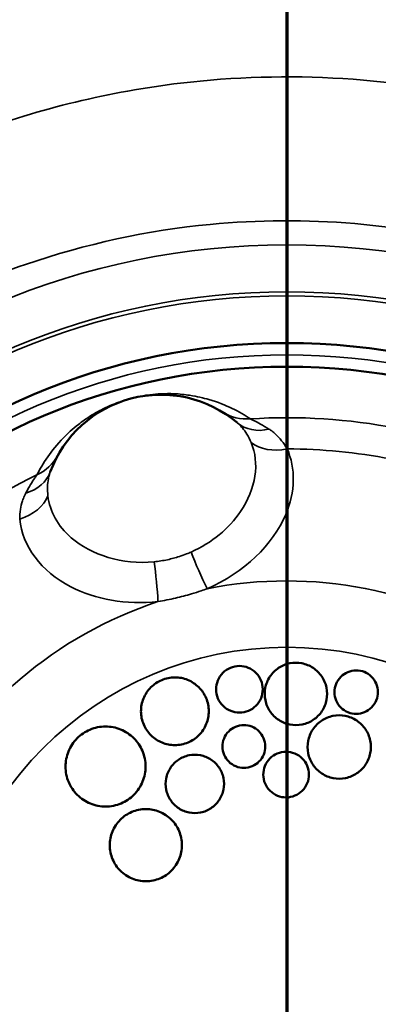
# Model space of a CAD drawing. Header units: inches. Extents: x 0 to 93.5, y 0 to 66.1.
# Tile 20 of 256: x 30.747 to 31.345, y 33.654 to 35.296. Entities that reach past the tile are written whole.
import ezdxf

# ---------------------------------------------------------------- set-up
doc = ezdxf.new("R2010")
doc.units = ezdxf.units.IN
doc.header["$LTSCALE"] = 4
doc.header["$MEASUREMENT"] = 0
for name, color, linetype, lineweight in [('Dimension (ANSI)', 7, 'Continuous', 25), ('Section Line (ANSI)', 7, 'Continuous', 70), ('Visible (ANSI)', 7, 'Continuous', 50), ('Visible Narrow (ANSI)', 7, 'Continuous', 35)]:
    doc.layers.add(name, color=color, linetype=linetype, lineweight=lineweight)
doc.styles.add('Note Text (ANSI)', font='arial.ttf')
doc.dimstyles.new('Default (ANSI)', dxfattribs={"dimscale": 4, "dimtxt": 0.24, "dimasz": 0.098425, "dimexe": 0.125, "dimexo": 0.0625, "dimgap": 0.031496, "dimtad": 0, "dimtih": 1, "dimtoh": 1, "dimrnd": 1e-08, "dimzin": 4, "dimdsep": 46, "dimtxsty": 'Note Text (ANSI)', "dimcen": 0.09, "dimdle": 0.393701, "dimclrd": 256, "dimclre": 256, "dimclrt": 256, "dimadec": 0, "dimazin": 1, "dimtfac": 0.5, "dimtofl": 0, "dimtmove": 0, "dimatfit": 3, "dimfxl": 1, "dimtolj": 1, "dimtzin": 4, "dimlwd": -1, "dimlwe": -1, "dimarcsym": 0})

# ---------------------------------------------------------------- blocks, each defined once
blk = doc.blocks.new('2dTransSection0')
at = {"layer": 'Section Line (ANSI)', "linetype": 'Continuous'}
blk.add_line((7.79815, 12.2311), (7.79815, 6.18903), dxfattribs=at)
blk = doc.blocks.new('*D15')
at = {"layer": 'Defpoints', "color": 0, "transparency": 16777216}
for p in [(20.917, 37.0205), (41.4682, 37.0205), (41.4682, 20.4817)]:
    blk.add_point(p, dxfattribs=at)
at = {"layer": 'Dimension (ANSI)', "transparency": 16777216}
for p, q in [((20.917, 36.7705), (20.917, 19.9817)), ((41.4682, 36.7705), (41.4682, 19.9817)), ((21.3107, 20.4817), (41.0745, 20.4817))]:
    blk.add_line(p, q, dxfattribs=at)
for points in [[(21.3107, 20.5473), (21.3107, 20.4161), (20.917, 20.4817)], [(41.0745, 20.5473), (41.0745, 20.4161), (41.4682, 20.4817)]]:
    blk.add_solid(points, dxfattribs=at)
at = {"layer": 'Dimension (ANSI)', "transparency": 16777216, "insert": (29.5611, 21.588), "char_height": 0.96, "attachment_point": 1, "style": 'Note Text (ANSI)'}
blk.add_mtext('\\A1;20.55', dxfattribs=at)
blk = doc.blocks.new('*D16')
at = {"layer": 'Defpoints', "color": 0, "transparency": 16777216}
for p in [(15.4446, 45.9182), (30.9951, 45.9182), (21.6498, 28.5826)]:
    blk.add_point(p, dxfattribs=at)
at = {"layer": 'Dimension (ANSI)', "transparency": 16777216}
for p, q in [((30.7451, 45.9182), (14.9446, 45.9182)), ((15.4446, 28.9763), (15.4446, 45.5245)), ((21.3998, 28.5826), (14.9446, 28.5826))]:
    blk.add_line(p, q, dxfattribs=at)
for points in [[(15.379, 45.5245), (15.5102, 45.5245), (15.4446, 45.9182)], [(15.379, 28.9763), (15.5102, 28.9763), (15.4446, 28.5826)]]:
    blk.add_solid(points, dxfattribs=at)
at = {"layer": 'Dimension (ANSI)', "transparency": 16777216, "insert": (14.3376, 35.6778), "char_height": 0.96, "attachment_point": 1, "rotation": 90, "style": 'Note Text (ANSI)'}
blk.add_mtext('\\A1;17.34', dxfattribs=at)

msp = doc.modelspace()

# ---------------------------------------------------------------- linework, layer by layer
at = {"layer": 'Visible (ANSI)'}
for centre, radius in [((31.1926, 37.2174), 8.189), ((31.1926, 37.2174), 6.1811), ((31.1926, 37.2174), 5.8661), ((31.1926, 37.2174), 5.748), ((31.1926, 33.6741), 1.0827), ((31.1926, 33.6741), 1.0433)]:
    msp.add_circle(centre, radius, dxfattribs=at)
msp.add_arc((30.9826, 34.4737), 0.1969, 49.772, 159.6565, dxfattribs=at)
for points, knots in [([(31.1517, 34.1719), (31.1526, 34.1767), (31.1527, 34.182), (31.1506, 34.1922), (31.1485, 34.1971), (31.143, 34.2052), (31.1393, 34.2089), (31.1307, 34.2146), (31.1258, 34.2165), (31.1162, 34.2184), (31.1109, 34.2184), (31.1008, 34.2164), (31.0959, 34.2143), (31.0878, 34.2089), (31.084, 34.2051), (31.0782, 34.1964), (31.0763, 34.1915), (31.0744, 34.1819), (31.0744, 34.1766), (31.0765, 34.1664), (31.0786, 34.1615), (31.0841, 34.1534), (31.0878, 34.1497), (31.0964, 34.144), (31.1013, 34.1421), (31.1109, 34.1402), (31.1162, 34.1402), (31.1263, 34.1422), (31.1311, 34.1443), (31.1393, 34.1497), (31.1431, 34.1535), (31.1488, 34.1622), (31.1508, 34.1671), (31.1517, 34.1719)], [0, 0, 0, 0, 0.0383103, 0.0383103, 0.0766205, 0.0766205, 0.1140944, 0.1140944, 0.1515683, 0.1515683, 0.1886719, 0.1886719, 0.2257754, 0.2257754, 0.2637214, 0.2637214, 0.3016674, 0.3016674, 0.3399779, 0.3399779, 0.3782883, 0.3782883, 0.4157567, 0.4157567, 0.4532252, 0.4532252, 0.4903302, 0.4903302, 0.5274351, 0.5274351, 0.5653733, 0.5653733, 0.6033116, 0.6033116, 0.6033116, 0.6033116]), ([(31.2589, 34.1617), (31.2601, 34.1681), (31.2602, 34.1752), (31.2574, 34.1889), (31.2545, 34.1954), (31.2472, 34.2062), (31.2422, 34.2112), (31.2307, 34.2188), (31.2241, 34.2214), (31.2113, 34.2239), (31.2042, 34.224), (31.1907, 34.2213), (31.1842, 34.2185), (31.1733, 34.2112), (31.1682, 34.2062), (31.1605, 34.1945), (31.1579, 34.1879), (31.1554, 34.1751), (31.1554, 34.168), (31.1582, 34.1543), (31.161, 34.1477), (31.1684, 34.137), (31.1733, 34.132), (31.1848, 34.1243), (31.1914, 34.1217), (31.2042, 34.1192), (31.2113, 34.1192), (31.2248, 34.1219), (31.2313, 34.1247), (31.2422, 34.132), (31.2473, 34.137), (31.255, 34.1486), (31.2576, 34.1552), (31.2589, 34.1617)], [0, 0, 0, 0, 0.051213, 0.051213, 0.102426, 0.102426, 0.152328, 0.152328, 0.2022301, 0.2022301, 0.2518986, 0.2518986, 0.3015671, 0.3015671, 0.3525523, 0.3525523, 0.4035374, 0.4035374, 0.4547444, 0.4547444, 0.5059515, 0.5059515, 0.5558488, 0.5558488, 0.6057461, 0.6057461, 0.6554162, 0.6554162, 0.7050862, 0.7050862, 0.7560586, 0.7560586, 0.807031, 0.807031, 0.807031, 0.807031]), ([(31.3439, 34.1676), (31.3448, 34.1721), (31.3448, 34.177), (31.3429, 34.1866), (31.3409, 34.1911), (31.3357, 34.1987), (31.3323, 34.2022), (31.3243, 34.2074), (31.3197, 34.2093), (31.3108, 34.211), (31.3058, 34.211), (31.2964, 34.2091), (31.2919, 34.2072), (31.2843, 34.2021), (31.2808, 34.1986), (31.2754, 34.1905), (31.2736, 34.1859), (31.2718, 34.177), (31.2718, 34.172), (31.2737, 34.1625), (31.2757, 34.1579), (31.2809, 34.1504), (31.2843, 34.1469), (31.2923, 34.1416), (31.2969, 34.1398), (31.3059, 34.138), (31.3108, 34.138), (31.3202, 34.1399), (31.3247, 34.1418), (31.3323, 34.1469), (31.3358, 34.1504), (31.3412, 34.1585), (31.343, 34.1631), (31.3439, 34.1676)], [0, 0, 0, 0, 0.0356747, 0.0356747, 0.0713494, 0.0713494, 0.1059966, 0.1059966, 0.1406437, 0.1406437, 0.1753293, 0.1753293, 0.2100148, 0.2100148, 0.2457272, 0.2457272, 0.2814397, 0.2814397, 0.3171085, 0.3171085, 0.3527773, 0.3527773, 0.3874243, 0.3874243, 0.4220712, 0.4220712, 0.4567558, 0.4567558, 0.4914404, 0.4914404, 0.5271477, 0.5271477, 0.5628551, 0.5628551, 0.5628551, 0.5628551]), ([(31.0613, 34.1319), (31.0627, 34.1389), (31.0627, 34.1466), (31.0597, 34.1614), (31.0566, 34.1685), (31.0487, 34.1802), (31.0433, 34.1856), (31.0308, 34.1939), (31.0236, 34.1968), (31.0097, 34.1995), (31.002, 34.1996), (30.9873, 34.1966), (30.9802, 34.1935), (30.9683, 34.1856), (30.9628, 34.1801), (30.9545, 34.1675), (30.9517, 34.1604), (30.9489, 34.1464), (30.9489, 34.1387), (30.9519, 34.1239), (30.955, 34.1168), (30.9629, 34.1051), (30.9683, 34.0997), (30.9808, 34.0914), (30.988, 34.0885), (31.0019, 34.0858), (31.0096, 34.0857), (31.0244, 34.0887), (31.0314, 34.0917), (31.0433, 34.0997), (31.0488, 34.1051), (31.0571, 34.1178), (31.06, 34.1249), (31.0613, 34.1319)], [0, 0, 0, 0, 0.0554865, 0.0554865, 0.110973, 0.110973, 0.1658305, 0.1658305, 0.2206881, 0.2206881, 0.2748001, 0.2748001, 0.3289121, 0.3289121, 0.3836699, 0.3836699, 0.4384276, 0.4384276, 0.4939233, 0.4939233, 0.549419, 0.549419, 0.6042615, 0.6042615, 0.6591039, 0.6591039, 0.713216, 0.713216, 0.7673282, 0.7673282, 0.8220742, 0.8220742, 0.8768201, 0.8768201, 0.8768201, 0.8768201]), ([(31.3319, 34.0729), (31.3332, 34.0795), (31.3332, 34.0867), (31.3304, 34.1006), (31.3275, 34.1072), (31.3201, 34.1182), (31.315, 34.1233), (31.3033, 34.131), (31.2966, 34.1337), (31.2836, 34.1362), (31.2764, 34.1362), (31.2627, 34.1335), (31.2561, 34.1306), (31.245, 34.1232), (31.2399, 34.1181), (31.2321, 34.1064), (31.2294, 34.0996), (31.2269, 34.0866), (31.2268, 34.0794), (31.2297, 34.0655), (31.2325, 34.0589), (31.24, 34.0479), (31.245, 34.0428), (31.2567, 34.0351), (31.2634, 34.0324), (31.2765, 34.0299), (31.2836, 34.0298), (31.2974, 34.0326), (31.304, 34.0355), (31.315, 34.0428), (31.3202, 34.0479), (31.328, 34.0597), (31.3306, 34.0664), (31.3319, 34.0729)], [0, 0, 0, 0, 0.0515044, 0.0515044, 0.1030088, 0.1030088, 0.1535317, 0.1535317, 0.2040546, 0.2040546, 0.2545969, 0.2545969, 0.3051392, 0.3051392, 0.3566626, 0.3566626, 0.4081859, 0.4081859, 0.459684, 0.459684, 0.511182, 0.511182, 0.5617045, 0.5617045, 0.612227, 0.612227, 0.6627684, 0.6627684, 0.7133099, 0.7133099, 0.7648274, 0.7648274, 0.8163449, 0.8163449, 0.8163449, 0.8163449]), ([(30.9557, 34.0377), (30.9573, 34.046), (30.9573, 34.0551), (30.9538, 34.0725), (30.9502, 34.0808), (30.9408, 34.0947), (30.9345, 34.1011), (30.9196, 34.111), (30.9112, 34.1144), (30.8947, 34.1176), (30.8856, 34.1176), (30.8681, 34.1141), (30.8597, 34.1105), (30.8458, 34.1011), (30.8393, 34.0946), (30.8295, 34.0798), (30.8262, 34.0713), (30.823, 34.0549), (30.8229, 34.0458), (30.8265, 34.0283), (30.8301, 34.02), (30.8394, 34.0062), (30.8458, 33.9997), (30.8606, 33.9899), (30.8691, 33.9865), (30.8856, 33.9833), (30.8946, 33.9832), (30.9121, 33.9868), (30.9205, 33.9904), (30.9345, 33.9998), (30.941, 34.0062), (30.9508, 34.0211), (30.9541, 34.0295), (30.9557, 34.0377)], [0, 0, 0, 0, 0.064929, 0.064929, 0.129859, 0.129859, 0.195083, 0.195083, 0.260307, 0.260307, 0.324663, 0.324663, 0.38902, 0.38902, 0.453098, 0.453098, 0.517175, 0.517175, 0.582123, 0.582123, 0.647071, 0.647071, 0.712279, 0.712279, 0.777487, 0.777487, 0.841835, 0.841835, 0.906182, 0.906182, 0.970255, 0.970255, 1.034329, 1.034329, 1.034329, 1.034329]), ([(31.1559, 34.0771), (31.1568, 34.0815), (31.1568, 34.0864), (31.1549, 34.0957), (31.1529, 34.1002), (31.1479, 34.1076), (31.1445, 34.1111), (31.1366, 34.1163), (31.1321, 34.1181), (31.1233, 34.1198), (31.1184, 34.1198), (31.1091, 34.118), (31.1047, 34.116), (31.0972, 34.111), (31.0937, 34.1076), (31.0885, 34.0996), (31.0867, 34.0951), (31.085, 34.0863), (31.0849, 34.0814), (31.0868, 34.0721), (31.0888, 34.0676), (31.0938, 34.0602), (31.0972, 34.0568), (31.1051, 34.0515), (31.1096, 34.0497), (31.1184, 34.048), (31.1233, 34.048), (31.1326, 34.0499), (31.1371, 34.0518), (31.1445, 34.0568), (31.148, 34.0602), (31.1533, 34.0682), (31.1551, 34.0727), (31.1559, 34.0771)], [0, 0, 0, 0, 0.0348124, 0.0348124, 0.0696248, 0.0696248, 0.103951, 0.103951, 0.1382773, 0.1382773, 0.1723724, 0.1723724, 0.2064676, 0.2064676, 0.2410518, 0.2410518, 0.275636, 0.275636, 0.3104486, 0.3104486, 0.3452613, 0.3452613, 0.379585, 0.379585, 0.4139087, 0.4139087, 0.4480046, 0.4480046, 0.4821004, 0.4821004, 0.5166812, 0.5166812, 0.551262, 0.551262, 0.551262, 0.551262]), ([(31.0869, 34.0122), (31.0881, 34.0182), (31.0881, 34.0249), (31.0855, 34.0376), (31.0829, 34.0437), (31.076, 34.0538), (31.0714, 34.0585), (31.0606, 34.0656), (31.0544, 34.0681), (31.0424, 34.0704), (31.0358, 34.0705), (31.0231, 34.0679), (31.017, 34.0653), (31.0068, 34.0584), (31.0021, 34.0537), (30.9949, 34.0429), (30.9925, 34.0367), (30.9901, 34.0247), (30.9901, 34.0181), (30.9927, 34.0054), (30.9954, 33.9993), (31.0022, 33.9892), (31.0068, 33.9845), (31.0176, 33.9773), (31.0238, 33.9749), (31.0358, 33.9725), (31.0424, 33.9725), (31.0551, 33.975), (31.0612, 33.9777), (31.0714, 33.9845), (31.0761, 33.9892), (31.0833, 34), (31.0857, 34.0062), (31.0869, 34.0122)], [0, 0, 0, 0, 0.0472252, 0.0472252, 0.0944504, 0.0944504, 0.1414222, 0.1414222, 0.188394, 0.188394, 0.2349984, 0.2349984, 0.2816028, 0.2816028, 0.3284657, 0.3284657, 0.3753286, 0.3753286, 0.4225569, 0.4225569, 0.4697853, 0.4697853, 0.5167525, 0.5167525, 0.5637196, 0.5637196, 0.6103238, 0.6103238, 0.656928, 0.656928, 0.7037876, 0.7037876, 0.7506472, 0.7506472, 0.7506472, 0.7506472]), ([(31.2288, 34.0297), (31.2297, 34.0344), (31.2298, 34.0396), (31.2277, 34.0496), (31.2256, 34.0544), (31.2203, 34.0623), (31.2167, 34.066), (31.2082, 34.0715), (31.2034, 34.0735), (31.194, 34.0753), (31.1888, 34.0753), (31.1789, 34.0733), (31.1741, 34.0713), (31.1662, 34.0659), (31.1625, 34.0623), (31.1569, 34.0538), (31.1549, 34.0489), (31.1531, 34.0395), (31.1531, 34.0343), (31.1551, 34.0244), (31.1572, 34.0196), (31.1626, 34.0117), (31.1662, 34.008), (31.1746, 34.0024), (31.1795, 34.0005), (31.1888, 33.9987), (31.194, 33.9986), (31.2039, 34.0007), (31.2087, 34.0027), (31.2166, 34.008), (31.2204, 34.0117), (31.226, 34.0202), (31.2279, 34.025), (31.2288, 34.0297)], [0, 0, 0, 0, 0.0369771, 0.0369771, 0.0739543, 0.0739543, 0.1104434, 0.1104434, 0.1469325, 0.1469325, 0.1833153, 0.1833153, 0.219698, 0.219698, 0.2565701, 0.2565701, 0.2934423, 0.2934423, 0.3304184, 0.3304184, 0.3673946, 0.3673946, 0.4038826, 0.4038826, 0.4403706, 0.4403706, 0.4767538, 0.4767538, 0.5131369, 0.5131369, 0.5500064, 0.5500064, 0.586876, 0.586876, 0.586876, 0.586876]), ([(31.0165, 33.9078), (31.0179, 33.9152), (31.018, 33.9234), (31.0148, 33.9391), (31.0115, 33.9466), (31.0031, 33.9592), (30.9973, 33.965), (30.9839, 33.9739), (30.9763, 33.9769), (30.9615, 33.9798), (30.9533, 33.9799), (30.9375, 33.9767), (30.93, 33.9734), (30.9174, 33.9649), (30.9116, 33.9592), (30.9027, 33.9458), (30.8997, 33.9381), (30.8968, 33.9233), (30.8968, 33.9151), (30.9, 33.8994), (30.9032, 33.8919), (30.9117, 33.8794), (30.9174, 33.8735), (30.9308, 33.8646), (30.9384, 33.8616), (30.9533, 33.8587), (30.9615, 33.8587), (30.9772, 33.8619), (30.9848, 33.8651), (30.9973, 33.8736), (31.0032, 33.8794), (31.012, 33.8928), (31.015, 33.9004), (31.0165, 33.9078)], [0, 0, 0, 0, 0.0579868, 0.0579868, 0.1159736, 0.1159736, 0.1742099, 0.1742099, 0.2324461, 0.2324461, 0.2903205, 0.2903205, 0.3481949, 0.3481949, 0.4058227, 0.4058227, 0.4634505, 0.4634505, 0.5214423, 0.5214423, 0.5794342, 0.5794342, 0.637667, 0.637667, 0.6958997, 0.6958997, 0.7537706, 0.7537706, 0.8116415, 0.8116415, 0.869269, 0.869269, 0.9268966, 0.9268966, 0.9268966, 0.9268966])]:
    msp.add_open_spline(points, degree=3, knots=knots, dxfattribs=at)
at = {"layer": 'Visible Narrow (ANSI)'}
for centre, radius in [((31.1926, 37.2174), 6.3662), ((31.1926, 37.2174), 5.8268), ((31.1926, 37.2174), 5.7874), ((31.1926, 33.6741), 1.2464), ((31.1926, 33.6741), 1.168), ((31.1926, 33.6741), 1.1614), ((31.1926, 33.6741), 1.063), ((31.1926, 33.6741), 0.5753)]:
    msp.add_circle(centre, radius, dxfattribs=at)
for radius, start, end in [(0.9582, 64.3598, 93.6402), (0.9061, 68.0364, 89.9636), (0.9582, 115.7884, 145.0687), (0.686, 56.8317, 101.1683), (0.686, 108.2603, 152.5969)]:
    msp.add_arc((31.1926, 33.6741), radius, start, end, dxfattribs=at)
for centre, major_axis, ratio, start_param, end_param in [((31.1268, 34.7086), (-0.0412, -0.0671), 0.986325, 0, 0.620615), ((31.1606, 34.6841), (-0.0509, -0.0601), 0.811784, 0, 0.837868), ((31.1932, 34.6377), (-0.0723, -0.0311), 0.700909, 0.356233, 1.277305), ((30.7416, 34.6074), (0.0689, -0.0382), 0.986325, 5.66257, 6.283185), ((30.7242, 34.5695), (0.0738, -0.0274), 0.811784, 5.445318, 6.283185), ((30.7186, 34.5131), (0.0783, 0.0084), 0.700909, 5.00588, 5.926952), ((31.0528, 34.382), (0.0316, -0.0721), 0.109003, 4.292817, 5.168419), ((30.9665, 34.3593), (0.0079, -0.0783), 0.109003, 1.114767, 1.990369)]:
    msp.add_ellipse(centre, major_axis=major_axis, ratio=ratio, start_param=start_param, end_param=end_param, dxfattribs=at)
for points, knots in [([(31.1926, 32.1844), (31.259, 32.1844), (31.3256, 32.1888), (31.464, 32.2073), (31.5355, 32.2222), (31.676, 32.2625), (31.7448, 32.2877), (31.8785, 32.3482), (31.9434, 32.3835), (32.088, 32.4765), (32.1662, 32.5385), (32.3079, 32.6755), (32.3714, 32.7504), (32.5141, 32.9551), (32.5824, 33.0949), (32.6459, 33.2969), (32.6603, 33.3546), (32.6903, 33.5136), (32.6991, 33.6174), (32.6952, 33.8249), (32.6825, 33.9286), (32.6299, 34.1589), (32.5825, 34.2867), (32.4918, 34.4558), (32.4625, 34.5039), (32.3811, 34.622), (32.3245, 34.6906), (32.199, 34.8175), (32.1302, 34.8758), (31.9609, 34.9948), (31.855, 35.0522), (31.6926, 35.1162), (31.6405, 35.1335), (31.5011, 35.1715), (31.4112, 35.1876), (31.2296, 35.2031), (31.1381, 35.2025), (30.9306, 35.1825), (30.8131, 35.1569), (30.6369, 35.0959), (30.5745, 35.0694), (30.4279, 34.9953), (30.3452, 34.9428), (30.1923, 34.8237), (30.1223, 34.7571), (29.9615, 34.573), (29.8799, 34.445), (29.7965, 34.2585), (29.7765, 34.206), (29.7267, 34.0502), (29.7048, 33.9435), (29.6843, 33.7284), (29.6858, 33.6201), (29.7145, 33.379), (29.7492, 33.2444), (29.8254, 33.0598), (29.8524, 33.0041), (29.9275, 32.8711), (29.98, 32.7949), (30.0957, 32.6565), (30.1582, 32.5938), (30.2975, 32.4767), (30.3764, 32.4219), (30.5446, 32.328), (30.6339, 32.2889), (30.8744, 32.2102), (31.0346, 32.1844), (31.1926, 32.1844)], [-21.756235, -21.756235, -21.756235, -21.756235, -21.315815, -21.315815, -20.829846, -20.829846, -20.343878, -20.343878, -19.84744, -19.84744, -19.167629, -19.167629, -18.487813, -18.487813, -17.401588, -17.401588, -16.975592, -16.975592, -16.232836, -16.232836, -15.490075, -15.490075, -14.537325, -14.537325, -14.143551, -14.143551, -13.531806, -13.531806, -12.920056, -12.920056, -12.121833, -12.121833, -11.75697, -11.75697, -11.157686, -11.157686, -10.558397, -10.558397, -9.773137, -9.773137, -9.321827, -9.321827, -8.665522, -8.665522, -8.009211, -8.009211, -6.967905, -6.967905, -6.570431, -6.570431, -5.799058, -5.799058, -5.027681, -5.027681, -4.044746, -4.044746, -3.604716, -3.604716, -2.95712, -2.95712, -2.346422, -2.346422, -1.697509, -1.697509, -1.048591, -1.048591, 0, 0, 0, 0]), ([(31.1926, 32.2711), (31.051, 32.2711), (30.9074, 32.2943), (30.6919, 32.3653), (30.612, 32.4005), (30.4615, 32.4851), (30.391, 32.5343), (30.2667, 32.6397), (30.211, 32.696), (30.108, 32.8202), (30.0613, 32.8887), (29.9948, 33.0079), (29.9709, 33.0578), (29.9037, 33.2232), (29.8733, 33.3435), (29.8489, 33.5587), (29.8481, 33.6554), (29.8674, 33.847), (29.8874, 33.9419), (29.9325, 34.0803), (29.9505, 34.127), (30.0256, 34.2925), (30.0986, 34.4059), (30.2421, 34.5689), (30.3045, 34.6278), (30.4406, 34.7331), (30.5141, 34.7795), (30.6443, 34.8449), (30.6997, 34.8683), (30.8561, 34.9221), (30.9603, 34.9447), (31.1443, 34.9624), (31.2254, 34.9629), (31.3864, 34.9492), (31.4662, 34.935), (31.5898, 34.9015), (31.636, 34.8862), (31.7802, 34.8297), (31.8743, 34.7791), (32.0248, 34.6739), (32.0861, 34.6224), (32.198, 34.5101), (32.2486, 34.4493), (32.3214, 34.3446), (32.3477, 34.3021), (32.429, 34.1521), (32.4718, 34.0385), (32.5197, 33.8337), (32.5316, 33.7414), (32.536, 33.5563), (32.5287, 33.4637), (32.5027, 33.3216), (32.4901, 33.27), (32.4344, 33.0893), (32.3739, 32.9641), (32.2472, 32.7803), (32.1907, 32.7131), (32.0643, 32.5899), (31.9944, 32.5341), (31.8651, 32.4505), (31.8071, 32.4187), (31.6874, 32.3642), (31.6258, 32.3414), (31.4999, 32.3052), (31.4359, 32.2917), (31.3118, 32.2751), (31.2521, 32.2711), (31.1926, 32.2711)], [0, 0, 0, 0, 1.048591, 1.048591, 1.697509, 1.697509, 2.346422, 2.346422, 2.95712, 2.95712, 3.604716, 3.604716, 4.044746, 4.044746, 5.027681, 5.027681, 5.799058, 5.799058, 6.570431, 6.570431, 6.967905, 6.967905, 8.009211, 8.009211, 8.665522, 8.665522, 9.321827, 9.321827, 9.773137, 9.773137, 10.558397, 10.558397, 11.157686, 11.157686, 11.75697, 11.75697, 12.121833, 12.121833, 12.920056, 12.920056, 13.531806, 13.531806, 14.143551, 14.143551, 14.537325, 14.537325, 15.490075, 15.490075, 16.232836, 16.232836, 16.975592, 16.975592, 17.401588, 17.401588, 18.487813, 18.487813, 19.167629, 19.167629, 19.84744, 19.84744, 20.343878, 20.343878, 20.829846, 20.829846, 21.315815, 21.315815, 21.756235, 21.756235, 21.756235, 21.756235]), ([(31.1318, 34.6304), (31.1227, 34.6364), (31.1127, 34.6423), (31.0902, 34.6531), (31.0778, 34.6582), (31.0533, 34.6653), (31.0429, 34.6678), (31.0227, 34.6709), (31.0141, 34.6718), (30.9974, 34.6725), (30.9903, 34.6725), (30.9767, 34.6719), (30.9708, 34.6714), (30.9598, 34.67), (30.955, 34.6693), (30.9466, 34.6678), (30.9431, 34.667), (30.9373, 34.6657), (30.935, 34.6651), (30.9305, 34.664), (30.9283, 34.6633), (30.9225, 34.6616), (30.9191, 34.6606), (30.9109, 34.6578), (30.9065, 34.6561), (30.8961, 34.6518), (30.8908, 34.6494), (30.8783, 34.6432), (30.8722, 34.6397), (30.858, 34.6309), (30.851, 34.6259), (30.8348, 34.6133), (30.8269, 34.6059), (30.809, 34.5876), (30.8008, 34.5772), (30.7865, 34.5566), (30.7806, 34.5466), (30.7757, 34.5369)], [-3.738023, -3.738023, -3.738023, -3.738023, -3.20876, -3.20876, -2.694378, -2.694378, -2.372889, -2.372889, -2.171959, -2.171959, -2.046377, -2.046377, -1.967889, -1.967889, -1.918833, -1.918833, -1.888174, -1.888174, -1.869012, -1.869012, -1.84985, -1.84985, -1.81919, -1.81919, -1.770135, -1.770135, -1.691646, -1.691646, -1.566065, -1.566065, -1.365134, -1.365134, -1.043646, -1.043646, -0.529264, -0.529264, 0, 0, 0, 0]), ([(31.1097, 34.624), (31.1109, 34.623), (31.1121, 34.622), (31.115, 34.6191), (31.1168, 34.6172), (31.1211, 34.612), (31.1236, 34.6085), (31.1286, 34.6004), (31.1309, 34.5958), (31.133, 34.5909)], [-0.2260184, -0.2260184, -0.2260184, -0.2260184, -0.1977661, -0.1977661, -0.1525624, -0.1525624, -0.0802365, -0.0802365, 0, 0, 0, 0]), ([(31.1628, 34.6132), (31.1578, 34.6165), (31.153, 34.6193), (31.1448, 34.6239), (31.1413, 34.6257), (31.1366, 34.6281), (31.1351, 34.6288), (31.133, 34.6298), (31.1323, 34.6301), (31.1318, 34.6304)], [0, 0, 0, 0, 0.0926749, 0.0926749, 0.1762129, 0.1762129, 0.2284241, 0.2284241, 0.2610561, 0.2610561, 0.2610561, 0.2610561]), ([(31.1932, 34.5802), (31.1904, 34.5851), (31.1873, 34.5897), (31.1809, 34.5978), (31.1776, 34.6013), (31.1719, 34.6065), (31.1697, 34.6084), (31.1659, 34.6112), (31.1644, 34.6123), (31.1628, 34.6132)], [0, 0, 0, 0, 0.0802365, 0.0802365, 0.1525624, 0.1525624, 0.1977661, 0.1977661, 0.2260184, 0.2260184, 0.2260184, 0.2260184]), ([(31.133, 34.5909), (31.1476, 34.557), (31.1412, 34.5136), (31.1153, 34.4756), (31.0964, 34.4479), (31.0673, 34.4233), (31.0328, 34.4082)], [-2.1346446, -2.1346446, -2.1346446, -2.1346446, -1.583755, -1.583755, -1.583755, -1.1812546, -1.1812546, -1.1812546, -1.1812546]), ([(31.0597, 34.3471), (31.1215, 34.3735), (31.1695, 34.4209), (31.1907, 34.4707), (31.2069, 34.5088), (31.2076, 34.5479), (31.1932, 34.5802)], [1.1812546, 1.1812546, 1.1812546, 1.1812546, 1.7214584, 1.7214584, 1.7214584, 2.1346446, 2.1346446, 2.1346446, 2.1346446]), ([(30.794, 34.5018), (30.7934, 34.5072), (30.7932, 34.5123), (30.7935, 34.5218), (30.794, 34.5261), (30.7952, 34.5328), (30.7958, 34.5353), (30.797, 34.5392), (30.7975, 34.5407), (30.798, 34.5422)], [-0.2260184, -0.2260184, -0.2260184, -0.2260184, -0.1457819, -0.1457819, -0.073456, -0.073456, -0.0282523, -0.0282523, 0, 0, 0, 0]), ([(30.7757, 34.5369), (30.7754, 34.5364), (30.7749, 34.5358), (30.7736, 34.5339), (30.7726, 34.5325), (30.7697, 34.5281), (30.7675, 34.5248), (30.7626, 34.5168), (30.7598, 34.512), (30.7571, 34.5067)], [0, 0, 0, 0, 0.0326341, 0.0326341, 0.0848486, 0.0848486, 0.1683918, 0.1683918, 0.2610725, 0.2610725, 0.2610725, 0.2610725]), ([(30.7571, 34.5067), (30.7562, 34.5051), (30.7554, 34.5034), (30.7535, 34.4991), (30.7525, 34.4963), (30.7501, 34.489), (30.749, 34.4844), (30.7473, 34.4742), (30.7469, 34.4687), (30.7469, 34.463)], [0, 0, 0, 0, 0.0282523, 0.0282523, 0.073456, 0.073456, 0.1457819, 0.1457819, 0.2260184, 0.2260184, 0.2260184, 0.2260184]), ([(30.9711, 34.392), (30.9181, 34.3867), (30.8658, 34.4035), (30.8329, 34.432), (30.8105, 34.4514), (30.7968, 34.4762), (30.794, 34.5018)], [-0.9542271, -0.9542271, -0.9542271, -0.9542271, -0.3860773, -0.3860773, -0.3860773, 0, 0, 0, 0]), ([(30.7469, 34.463), (30.7512, 34.4181), (30.7823, 34.3761), (30.8322, 34.3503), (30.8726, 34.3294), (30.9247, 34.3197), (30.9776, 34.3256)], [0, 0, 0, 0, 0.5267468, 0.5267468, 0.5267468, 0.9542271, 0.9542271, 0.9542271, 0.9542271]), ([(31.0328, 34.4082), (31.0303, 34.4071), (31.0279, 34.4061), (31.0214, 34.4035), (31.0174, 34.4021), (31.0068, 34.3987), (31.0002, 34.3969), (30.9861, 34.3939), (30.9786, 34.3927), (30.9711, 34.392)], [-0.2277609, -0.2277609, -0.2277609, -0.2277609, -0.1992908, -0.1992908, -0.1537386, -0.1537386, -0.0808551, -0.0808551, 0, 0, 0, 0]), ([(30.9776, 34.3256), (30.9874, 34.3272), (30.9973, 34.3291), (31.016, 34.3335), (31.0249, 34.3358), (31.039, 34.3401), (31.0445, 34.3418), (31.0531, 34.3447), (31.0564, 34.3459), (31.0597, 34.3471)], [0, 0, 0, 0, 0.0808551, 0.0808551, 0.1537386, 0.1537386, 0.1992908, 0.1992908, 0.2277609, 0.2277609, 0.2277609, 0.2277609])]:
    msp.add_open_spline(points, degree=3, knots=knots, dxfattribs=at)

# ---------------------------------------------------------------- block references
at = {"layer": 'Section Line (ANSI)', "xscale": 4, "yscale": 4, "zscale": 4}
msp.add_blockref('2dTransSection0', (0, 0), dxfattribs=at)

# ---------------------------------------------------------------- dimensions: what is measured, and where the dimension line sits
at = {"layer": 'Dimension (ANSI)'}
for base, p1, p2, angle, picture, middle in [((15.4446, 45.9182), (21.6498, 28.5826), (30.9951, 45.9182), 90, '*D16', (15.4446, 37.2504)), ((41.4682, 20.4817), (20.917, 37.0205), (41.4682, 37.0205), 180, '*D15', (31.1926, 20.4817))]:
    dim = msp.add_linear_dim(base=base, p1=p1, p2=p2, angle=angle, dimstyle='Default (ANSI)', override={"dimgap": 0.031496, "dimtad": 1, "dimtih": 0, "dimtoh": 0, "dimdec": 2, "dimtol": 0, "dimlim": 0, "dimtp": 0, "dimtm": 0, "dimtdec": 2, "dimatfit": 1}, dxfattribs=at)
    dim.commit()
    dim.dimension.update_dxf_attribs({"geometry": picture, "text_midpoint": middle, "dimtype": 160})

doc.saveas('drawing.dxf')
